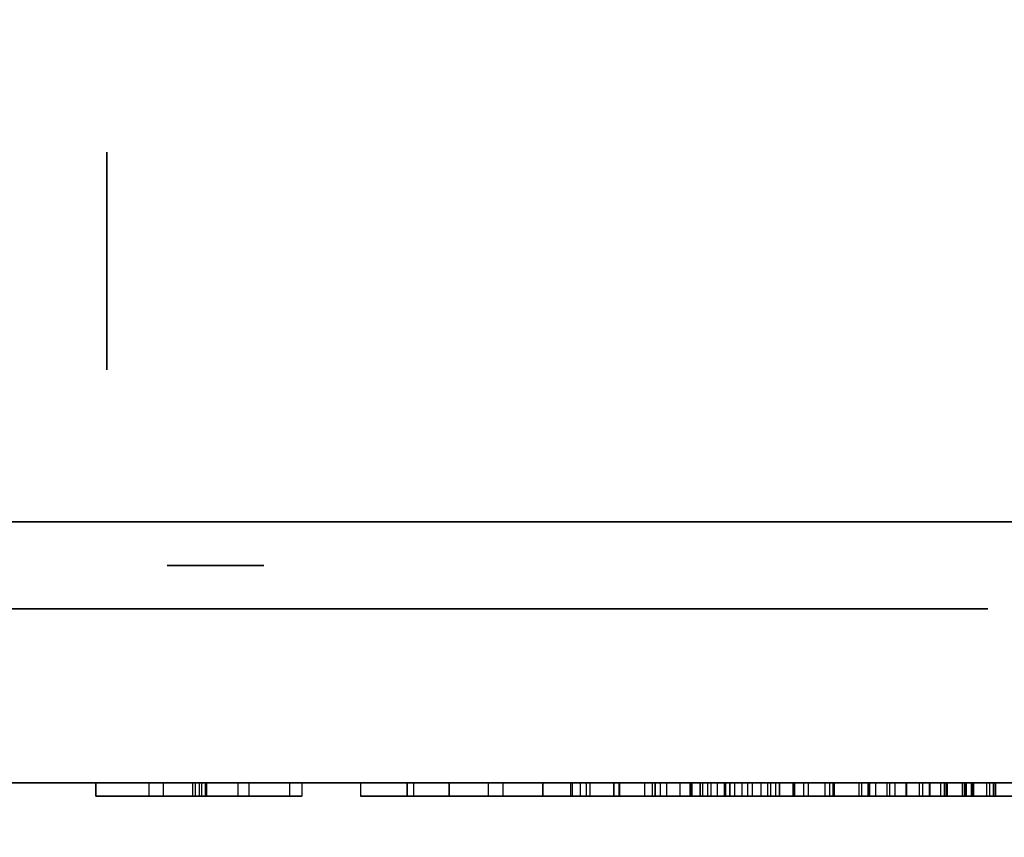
# Model space of a CAD drawing. Header units: millimetres. Extents: x 0 to 1524, y 0 to 1016.
# Tile 198 of 256: x 697.34 to 699.61, y 765.25 to 767.13. Entities that reach past the tile are written whole.
import ezdxf

# ---------------------------------------------------------------- set-up
doc = ezdxf.new("R2010")
doc.units = ezdxf.units.MM
doc.header["$LTSCALE"] = 83.82
doc.layers.get('0').update_dxf_attribs({"linetype": 'CONTINUOUS'})
doc.styles.get("Standard").update_dxf_attribs({"font": 'txt', "width": 0.8})
doc.dimstyles.new('DIMSTYLE_1', dxfattribs={"dimtxt": 15, "dimasz": 12, "dimexe": 0.18, "dimexo": 0.0625, "dimgap": 0.09, "dimtad": 1, "dimzin": 0, "dimdsep": 46, "dimtxsty": 'STANDARD', "dimblk": 'CLOSED', "dimblk1": 'CLOSED', "dimblk2": 'CLOSED', "dimcen": 0.09, "dimadec": 0, "dimazin": 0, "dimtp": 0.01, "dimtm": 0.01, "dimtfac": 1, "dimtofl": 0, "dimtmove": 0, "dimatfit": 3, "dimldrblk": 'CLOSED', "dimfxl": 1, "dimtolj": 1, "dimtzin": 0, "dimarcsym": 0})

# ---------------------------------------------------------------- blocks, each defined once
blk = doc.blocks.new('_CLOSED')
at = {"color": 0, "linetype": 'BYBLOCK'}
for p, q in [((0, 0), (-1, 0.20833)), ((-1, 0.20833), (-1, -0.20833)), ((-1, -0.20833), (0, 0)), ((-1, 0), (0, 0))]:
    blk.add_line(p, q, dxfattribs=at)
blk = doc.blocks.new('*D8')
at = {"color": 2, "linetype": 'CONTINUOUS'}
for p, q in [((743.4875, 787.1161), (417.6691, 787.1161)), ((418.6691, 787.1161), (418.6691, 678.1368)), ((418.6691, 569.1575), (418.6691, 678.1368)), ((571.0558, 569.1575), (417.6691, 569.1575))]:
    blk.add_line(p, q, dxfattribs=at)
at = {"color": 2, "linetype": 'CONTINUOUS', "xscale": 12, "yscale": 12, "zscale": 12}
for p, rotation in [((418.6691, 787.1161), 90), ((418.6691, 569.1575), 270)]:
    blk.add_blockref('_CLOSED', p, dxfattribs=dict(at, rotation=rotation))

msp = doc.modelspace()

# ---------------------------------------------------------------- linework, layer by layer
at = {"color": 7, "linetype": 'CONTINUOUS'}
for p, q in [((697.5444, 766.3275), (697.5444, 766.8275)), ((697.5444, 766.8275), (697.5444, 766.3275)), ((697.5444, 766.3275), (697.5444, 766.8275)), ((697.5444, 766.8275), (697.5444, 766.3275)), ((697.5444, 766.3275), (697.5444, 766.8275)), ((697.5444, 766.8275), (697.5444, 766.3275)), ((697.5444, 766.3275), (697.5444, 766.8275)), ((697.5444, 766.8275), (697.5444, 766.3275)), ((695.6944, 765.9775), (697.9694, 765.9775)), ((697.9694, 765.9775), (695.6944, 765.9775)), ((695.6944, 765.9775), (697.9694, 765.9775)), ((697.9694, 765.9775), (695.6944, 765.9775)), ((698.4944, 765.9775), (696.7444, 765.9775)), ((696.7444, 765.9775), (698.4944, 765.9775)), ((698.4944, 765.9775), (696.7444, 765.9775)), ((696.7444, 765.9775), (698.4944, 765.9775)), ((699.5694, 765.9775), (697.1444, 765.9775)), ((697.1444, 765.9775), (699.5694, 765.9775)), ((699.5694, 765.9775), (697.1444, 765.9775)), ((697.1444, 765.9775), (699.5694, 765.9775)), ((697.3944, 765.9775), (697.4244, 765.9775)), ((697.4244, 765.9775), (697.3944, 765.9775)), ((697.3944, 765.9775), (697.4244, 765.9775)), ((697.4244, 765.9775), (697.3944, 765.9775)), ((697.4244, 765.9775), (698.2644, 765.9775)), ((698.2644, 765.9775), (697.4244, 765.9775)), ((697.4244, 765.9775), (698.2644, 765.9775)), ((698.2644, 765.9775), (697.4244, 765.9775)), ((697.9694, 765.9775), (699.5694, 765.9775)), ((699.5694, 765.9775), (697.9694, 765.9775)), ((697.9694, 765.9775), (699.5694, 765.9775)), ((699.5694, 765.9775), (697.9694, 765.9775)), ((698.2644, 765.9775), (698.2944, 765.9775)), ((698.2944, 765.9775), (698.2644, 765.9775)), ((698.2644, 765.9775), (698.2944, 765.9775)), ((698.2944, 765.9775), (698.2644, 765.9775)), ((698.5944, 765.9775), (698.4944, 765.9775)), ((698.4944, 765.9775), (698.5944, 765.9775)), ((698.5944, 765.9775), (698.4944, 765.9775)), ((698.4944, 765.9775), (698.5944, 765.9775)), ((698.8944, 765.9775), (699.7944, 765.9775)), ((698.8944, 765.9775), (699.7944, 765.9775)), ((700.2944, 765.9775), (699.2944, 765.9775)), ((699.2944, 765.9775), (700.2944, 765.9775)), ((700.2944, 765.9775), (699.2944, 765.9775)), ((699.2944, 765.9775), (700.2944, 765.9775)), ((697.9694, 765.7775), (695.6944, 765.7775)), ((695.6944, 765.7775), (697.9694, 765.7775)), ((697.9694, 765.7775), (695.6944, 765.7775)), ((695.6944, 765.7775), (697.9694, 765.7775)), ((697.9907, 765.7775), (696.7444, 765.7775)), ((696.7444, 765.7775), (697.9907, 765.7775)), ((697.9907, 765.7775), (696.7444, 765.7775)), ((696.7444, 765.7775), (697.9907, 765.7775)), ((697.1444, 765.7775), (698.3442, 765.7775)), ((698.3442, 765.7775), (697.1444, 765.7775)), ((697.1444, 765.7775), (698.3442, 765.7775)), ((698.3442, 765.7775), (697.1444, 765.7775)), ((697.7786, 765.7775), (697.9907, 765.7775)), ((697.7786, 765.7775), (697.9907, 765.7775)), ((699.5694, 765.7775), (697.9694, 765.7775)), ((697.9694, 765.7775), (699.5694, 765.7775)), ((699.5694, 765.7775), (697.9694, 765.7775)), ((697.9694, 765.7775), (699.5694, 765.7775)), ((698.3442, 765.7775), (699.5694, 765.7775)), ((699.5694, 765.7775), (698.3442, 765.7775)), ((698.3442, 765.7775), (699.5694, 765.7775)), ((699.5694, 765.7775), (698.3442, 765.7775)), ((697.5196, 765.3475), (697.5196, 765.3775)), ((697.5196, 765.3775), (697.5196, 765.3475)), ((697.5196, 765.3475), (697.5196, 765.3775)), ((697.5196, 765.3775), (697.5196, 765.3475)), ((697.7632, 765.3775), (697.6741, 765.3775)), ((697.6741, 765.3775), (697.6741, 765.3475)), ((697.7632, 765.3775), (697.6741, 765.3775)), ((697.6741, 765.3775), (697.6741, 765.3475)), ((697.7632, 765.3475), (697.7632, 765.3775)), ((697.7632, 765.3475), (697.7632, 765.3775)), ((697.9655, 765.3775), (697.7736, 765.3775)), ((697.7736, 765.3775), (697.7736, 765.3475)), ((697.9655, 765.3775), (697.7736, 765.3775)), ((697.7736, 765.3775), (697.7736, 765.3475)), ((697.9655, 765.3475), (697.9655, 765.3775)), ((697.9655, 765.3475), (697.9655, 765.3775)), ((698.2348, 765.3475), (698.2348, 765.3775)), ((698.2348, 765.3775), (698.2348, 765.3475)), ((698.2348, 765.3475), (698.2348, 765.3775)), ((698.2348, 765.3775), (698.2348, 765.3475)), ((698.2348, 765.3475), (698.2348, 765.3775)), ((698.2348, 765.3775), (698.2348, 765.3475)), ((698.2348, 765.3475), (698.2348, 765.3775)), ((698.2348, 765.3775), (698.2348, 765.3475)), ((698.3579, 765.3775), (698.3306, 765.3775)), ((698.3306, 765.3775), (698.3306, 765.3475)), ((698.3579, 765.3775), (698.3306, 765.3775)), ((698.3306, 765.3775), (698.3306, 765.3475)), ((698.3317, 765.3775), (698.3579, 765.3775)), ((698.3317, 765.3475), (698.3317, 765.3775)), ((698.3317, 765.3775), (698.3579, 765.3775)), ((698.3317, 765.3475), (698.3317, 765.3775)), ((698.422, 765.3775), (698.4547, 765.3775)), ((698.422, 765.3475), (698.422, 765.3775)), ((698.422, 765.3775), (698.4547, 765.3775)), ((698.422, 765.3475), (698.422, 765.3775)), ((698.4547, 765.3775), (698.4547, 765.3475)), ((698.4547, 765.3775), (698.4547, 765.3475)), ((698.5462, 765.3475), (698.5462, 765.3775)), ((698.5462, 765.3775), (698.5462, 765.3475)), ((698.5462, 765.3475), (698.5462, 765.3775)), ((698.5462, 765.3775), (698.5462, 765.3475)), ((698.5462, 765.3475), (698.5462, 765.3775)), ((698.5462, 765.3775), (698.5462, 765.3475)), ((698.5462, 765.3475), (698.5462, 765.3775)), ((698.5462, 765.3775), (698.5462, 765.3475)), ((698.6104, 765.3775), (698.6389, 765.3775)), ((698.6104, 765.3775), (698.6389, 765.3775)), ((698.6106, 765.3475), (698.6106, 765.3775)), ((698.6106, 765.3475), (698.6106, 765.3775)), ((698.6334, 765.3775), (698.6139, 765.3775)), ((698.6139, 765.3775), (698.6139, 765.3475)), ((698.6334, 765.3775), (698.6139, 765.3775)), ((698.6139, 765.3775), (698.6139, 765.3475)), ((698.6334, 765.3475), (698.6334, 765.3775)), ((698.6334, 765.3475), (698.6334, 765.3775)), ((698.6389, 765.3775), (698.6464, 765.3775)), ((698.6389, 765.3775), (698.6464, 765.3775)), ((698.6464, 765.3775), (698.6464, 765.3475)), ((698.6464, 765.3775), (698.6464, 765.3475)), ((698.7216, 765.3775), (698.6542, 765.3775)), ((698.6542, 765.3775), (698.6542, 765.3475)), ((698.7216, 765.3775), (698.6542, 765.3775)), ((698.6542, 765.3775), (698.6542, 765.3475)), ((698.7216, 765.3475), (698.7216, 765.3775)), ((698.7216, 765.3475), (698.7216, 765.3775)), ((698.7227, 765.3475), (698.7227, 765.3775)), ((698.7227, 765.3775), (698.7227, 765.3475)), ((698.7227, 765.3475), (698.7227, 765.3775)), ((698.7227, 765.3775), (698.7227, 765.3475)), ((698.8849, 765.3775), (698.7804, 765.3775)), ((698.7804, 765.3775), (698.7804, 765.3475)), ((698.8849, 765.3775), (698.7804, 765.3775)), ((698.7804, 765.3775), (698.7804, 765.3475)), ((698.862, 765.3775), (698.925, 765.3775)), ((698.862, 765.3475), (698.862, 765.3775)), ((698.862, 765.3775), (698.925, 765.3775)), ((698.862, 765.3475), (698.862, 765.3775)), ((698.8783, 765.3775), (698.9665, 765.3775)), ((698.9784, 765.3775), (698.8783, 765.3775)), ((698.8783, 765.3775), (698.9665, 765.3775)), ((698.9784, 765.3775), (698.8783, 765.3775)), ((698.8849, 765.3475), (698.8849, 765.3775)), ((698.8849, 765.3475), (698.8849, 765.3775)), ((698.9078, 765.3475), (698.9078, 765.3775)), ((698.9078, 765.3775), (698.9078, 765.3475)), ((698.9078, 765.3475), (698.9078, 765.3775)), ((698.9078, 765.3775), (698.9078, 765.3475)), ((698.9142, 765.3775), (698.9633, 765.3775)), ((698.9142, 765.3475), (698.9142, 765.3775)), ((698.9142, 765.3775), (698.9633, 765.3775)), ((698.9142, 765.3475), (698.9142, 765.3775)), ((699.0483, 765.3775), (698.925, 765.3775)), ((698.925, 765.3775), (698.925, 765.3475)), ((698.925, 765.3775), (698.925, 765.3475)), ((699.0483, 765.3775), (698.925, 765.3775)), ((698.925, 765.3775), (698.925, 765.3475)), ((698.925, 765.3775), (698.925, 765.3475)), ((698.9479, 765.3775), (698.9784, 765.3775)), ((698.9479, 765.3475), (698.9479, 765.3775)), ((698.9479, 765.3775), (698.9784, 765.3775)), ((698.9479, 765.3475), (698.9479, 765.3775)), ((698.9632, 765.3775), (698.9632, 765.3475)), ((698.9632, 765.3775), (698.9632, 765.3475)), ((698.9665, 765.3775), (698.9665, 765.3475)), ((698.9665, 765.3775), (698.9665, 765.3475)), ((698.9763, 765.3775), (699.0036, 765.3775)), ((698.9763, 765.3475), (698.9763, 765.3775)), ((698.9873, 765.3775), (698.9763, 765.3775)), ((698.9763, 765.3775), (698.9763, 765.3475)), ((698.9763, 765.3775), (699.0036, 765.3775)), ((698.9763, 765.3475), (698.9763, 765.3775)), ((698.9873, 765.3775), (698.9763, 765.3775)), ((698.9763, 765.3775), (698.9763, 765.3475)), ((698.9873, 765.3475), (698.9873, 765.3775)), ((698.9873, 765.3475), (698.9873, 765.3775)), ((699.0036, 765.3775), (699.0036, 765.3475)), ((699.0036, 765.3775), (699.0036, 765.3475)), ((699.0483, 765.3475), (699.0483, 765.3775)), ((699.0483, 765.3475), (699.0483, 765.3775)), ((699.1216, 765.3475), (699.1216, 765.3775)), ((699.1216, 765.3775), (699.1216, 765.3475)), ((699.1216, 765.3475), (699.1216, 765.3775)), ((699.1216, 765.3775), (699.1216, 765.3475)), ((699.1466, 765.3775), (699.1248, 765.3775)), ((699.1248, 765.3775), (699.1248, 765.3475)), ((699.1466, 765.3775), (699.1248, 765.3775)), ((699.1248, 765.3775), (699.1248, 765.3475)), ((699.1466, 765.3475), (699.1466, 765.3775)), ((699.1466, 765.3475), (699.1466, 765.3775)), ((699.3436, 765.3775), (699.4753, 765.3775)), ((699.3436, 765.3475), (699.3436, 765.3775)), ((699.3436, 765.3775), (699.4753, 765.3775)), ((699.3436, 765.3475), (699.3436, 765.3775)), ((699.3828, 765.3775), (699.4111, 765.3775)), ((699.3828, 765.3475), (699.3828, 765.3775)), ((699.3828, 765.3775), (699.4111, 765.3775)), ((699.3828, 765.3475), (699.3828, 765.3775)), ((699.4111, 765.3775), (699.4111, 765.3475)), ((699.4111, 765.3775), (699.4111, 765.3475)), ((699.4702, 765.3775), (699.4339, 765.3775)), ((699.4339, 765.3775), (699.4339, 765.3475)), ((699.4702, 765.3775), (699.4339, 765.3775)), ((699.4339, 765.3775), (699.4339, 765.3475)), ((699.4698, 765.3475), (699.4698, 765.3775)), ((699.4698, 765.3475), (699.4698, 765.3775)), ((699.4753, 765.3775), (699.4753, 765.3475)), ((699.4753, 765.3775), (699.4753, 765.3475)), ((699.5188, 765.3775), (699.5101, 765.3775)), ((699.5101, 765.3775), (699.5101, 765.3475)), ((699.5188, 765.3775), (699.5101, 765.3775)), ((699.5101, 765.3775), (699.5101, 765.3475)), ((699.5156, 765.3775), (699.5656, 765.3775)), ((699.5156, 765.3475), (699.5156, 765.3775)), ((699.5156, 765.3775), (699.5656, 765.3775)), ((699.5156, 765.3475), (699.5156, 765.3775)), ((699.5188, 765.3475), (699.5188, 765.3775)), ((699.5188, 765.3475), (699.5188, 765.3775)), ((699.5874, 765.3775), (699.5308, 765.3775)), ((699.5308, 765.3775), (699.5308, 765.3475)), ((699.5874, 765.3775), (699.5308, 765.3775)), ((699.5308, 765.3775), (699.5308, 765.3475)), ((699.5656, 765.3775), (699.5656, 765.3475)), ((699.5656, 765.3775), (699.5656, 765.3475)), ((699.5819, 765.3475), (699.5819, 765.3775)), ((699.5819, 765.3775), (699.5819, 765.3475)), ((699.5819, 765.3475), (699.5819, 765.3775)), ((699.5819, 765.3775), (699.5819, 765.3475)), ((699.5874, 765.3475), (699.5874, 765.3775)), ((699.5874, 765.3475), (699.5874, 765.3775)), ((697.6741, 765.3475), (697.7632, 765.3475)), ((697.6741, 765.3475), (697.7632, 765.3475)), ((697.7736, 765.3475), (697.9655, 765.3475)), ((697.7736, 765.3475), (697.9655, 765.3475)), ((698.3306, 765.3475), (698.3579, 765.3475)), ((698.3306, 765.3475), (698.3579, 765.3475)), ((698.3579, 765.3475), (698.3317, 765.3475)), ((698.3579, 765.3475), (698.3317, 765.3475)), ((698.4547, 765.3475), (698.422, 765.3475)), ((698.4547, 765.3475), (698.422, 765.3475)), ((698.6389, 765.3475), (698.6104, 765.3475)), ((698.6389, 765.3475), (698.6104, 765.3475)), ((698.6139, 765.3475), (698.6334, 765.3475)), ((698.6139, 765.3475), (698.6334, 765.3475)), ((698.6464, 765.3475), (698.6389, 765.3475)), ((698.6464, 765.3475), (698.6389, 765.3475)), ((698.6542, 765.3475), (698.7216, 765.3475)), ((698.6542, 765.3475), (698.7216, 765.3475)), ((698.7804, 765.3475), (698.8849, 765.3475)), ((698.7804, 765.3475), (698.8849, 765.3475)), ((698.925, 765.3475), (698.862, 765.3475)), ((698.925, 765.3475), (698.862, 765.3475)), ((698.8783, 765.3475), (698.9784, 765.3475)), ((698.9665, 765.3475), (698.8783, 765.3475)), ((698.8783, 765.3475), (698.9784, 765.3475)), ((698.9665, 765.3475), (698.8783, 765.3475)), ((698.9633, 765.3475), (698.9142, 765.3475)), ((698.9633, 765.3475), (698.9142, 765.3475)), ((698.925, 765.3475), (699.0483, 765.3475)), ((698.925, 765.3475), (699.0483, 765.3475)), ((698.9784, 765.3475), (698.9479, 765.3475)), ((698.9784, 765.3475), (698.9479, 765.3475)), ((699.0036, 765.3475), (698.9763, 765.3475)), ((698.9763, 765.3475), (698.9873, 765.3475)), ((699.0036, 765.3475), (698.9763, 765.3475)), ((698.9763, 765.3475), (698.9873, 765.3475)), ((699.1248, 765.3475), (699.1466, 765.3475)), ((699.1248, 765.3475), (699.1466, 765.3475)), ((699.4753, 765.3475), (699.3436, 765.3475)), ((699.4753, 765.3475), (699.3436, 765.3475)), ((699.4111, 765.3475), (699.3828, 765.3475)), ((699.4111, 765.3475), (699.3828, 765.3475)), ((699.4339, 765.3475), (699.4702, 765.3475)), ((699.4339, 765.3475), (699.4702, 765.3475)), ((699.5101, 765.3475), (699.5188, 765.3475)), ((699.5101, 765.3475), (699.5188, 765.3475)), ((699.5656, 765.3475), (699.5156, 765.3475)), ((699.5656, 765.3475), (699.5156, 765.3475)), ((699.5308, 765.3475), (699.5874, 765.3475)), ((699.5308, 765.3475), (699.5874, 765.3475))]:
    msp.add_line(p, q, dxfattribs=at)
at = {"color": 6, "linetype": 'CONTINUOUS'}
for p, q in [((702.2944, 765.3775), (697.2944, 765.3775)), ((697.2944, 765.3775), (702.2944, 765.3775)), ((702.2944, 765.3775), (697.2944, 765.3775)), ((697.2944, 765.3775), (702.2944, 765.3775)), ((697.5196, 765.3775), (697.7415, 765.3775)), ((697.7476, 765.3775), (697.5196, 765.3775)), ((697.5196, 765.3775), (697.7702, 765.3775)), ((697.6741, 765.3775), (697.5196, 765.3775)), ((697.5196, 765.3775), (697.5196, 765.3475)), ((697.5196, 765.3775), (697.7415, 765.3775)), ((697.7476, 765.3775), (697.5196, 765.3775)), ((697.5196, 765.3775), (697.7702, 765.3775)), ((697.6741, 765.3775), (697.5196, 765.3775)), ((697.5196, 765.3775), (697.5196, 765.3475)), ((697.6412, 765.3775), (697.7577, 765.3775)), ((697.7736, 765.3775), (697.6412, 765.3775)), ((697.6412, 765.3775), (697.6412, 765.3475)), ((697.6412, 765.3775), (697.7577, 765.3775)), ((697.7736, 765.3775), (697.6412, 765.3775)), ((697.6412, 765.3775), (697.6412, 765.3475)), ((697.7415, 765.3775), (697.8709, 765.3775)), ((697.7415, 765.3775), (697.7415, 765.3475)), ((697.7415, 765.3775), (697.8709, 765.3775)), ((697.7415, 765.3775), (697.7415, 765.3475)), ((697.9925, 765.3775), (697.7476, 765.3775)), ((697.7476, 765.3775), (697.7476, 765.3475)), ((697.9925, 765.3775), (697.7476, 765.3775)), ((697.7476, 765.3775), (697.7476, 765.3475)), ((697.7577, 765.3775), (697.8456, 765.3775)), ((697.7577, 765.3475), (697.7577, 765.3775)), ((697.7577, 765.3775), (697.8456, 765.3775)), ((697.7577, 765.3475), (697.7577, 765.3775)), ((697.8709, 765.3775), (697.7632, 765.3775)), ((697.8709, 765.3775), (697.7632, 765.3775)), ((697.7702, 765.3775), (697.9655, 765.3775)), ((697.7702, 765.3775), (697.7702, 765.3475)), ((697.7702, 765.3775), (697.9655, 765.3775)), ((697.7702, 765.3775), (697.7702, 765.3475)), ((697.8456, 765.3775), (697.9925, 765.3775)), ((697.8456, 765.3775), (697.8456, 765.3475)), ((697.8456, 765.3775), (697.9925, 765.3775)), ((697.8456, 765.3775), (697.8456, 765.3475)), ((697.8709, 765.3775), (697.8709, 765.3475)), ((697.8709, 765.3775), (697.8709, 765.3475)), ((697.9925, 765.3775), (697.9925, 765.3475)), ((697.9925, 765.3775), (697.9925, 765.3475)), ((698.1277, 765.3775), (698.2493, 765.3775)), ((698.1277, 765.3775), (698.1277, 765.3475)), ((698.2493, 765.3775), (698.1277, 765.3775)), ((698.1277, 765.3775), (698.1277, 765.3475)), ((698.1277, 765.3775), (698.2493, 765.3775)), ((698.1277, 765.3775), (698.1277, 765.3475)), ((698.2493, 765.3775), (698.1277, 765.3775)), ((698.1277, 765.3775), (698.1277, 765.3475)), ((698.3306, 765.3775), (698.2348, 765.3775)), ((698.2348, 765.3775), (698.3317, 765.3775)), ((698.2348, 765.3775), (698.5462, 765.3775)), ((698.5462, 765.3775), (698.2348, 765.3775)), ((698.3306, 765.3775), (698.2348, 765.3775)), ((698.2348, 765.3775), (698.3317, 765.3775)), ((698.2348, 765.3775), (698.5462, 765.3775)), ((698.5462, 765.3775), (698.2348, 765.3775)), ((698.2493, 765.3775), (698.7088, 765.3775)), ((698.2493, 765.3775), (698.2493, 765.3475)), ((698.2493, 765.3775), (698.2493, 765.3475)), ((698.2493, 765.3775), (698.2493, 765.3475)), ((698.7088, 765.3775), (698.2493, 765.3775)), ((698.2493, 765.3775), (698.2493, 765.3475)), ((698.2493, 765.3775), (698.7088, 765.3775)), ((698.2493, 765.3775), (698.2493, 765.3475)), ((698.2493, 765.3775), (698.2493, 765.3475)), ((698.2493, 765.3775), (698.2493, 765.3475)), ((698.7088, 765.3775), (698.2493, 765.3775)), ((698.2493, 765.3775), (698.2493, 765.3475)), ((698.4547, 765.3775), (698.422, 765.3775)), ((698.422, 765.3475), (698.422, 765.3775)), ((698.4547, 765.3775), (698.422, 765.3775)), ((698.422, 765.3475), (698.422, 765.3775)), ((698.4547, 765.3775), (698.5462, 765.3775)), ((698.5462, 765.3775), (698.4547, 765.3775)), ((698.4547, 765.3775), (698.4547, 765.3475)), ((698.4547, 765.3775), (698.5462, 765.3775)), ((698.5462, 765.3775), (698.4547, 765.3775)), ((698.4547, 765.3775), (698.4547, 765.3475)), ((698.6542, 765.3775), (698.6106, 765.3775)), ((698.6542, 765.3775), (698.6106, 765.3775)), ((698.6139, 765.3775), (698.8162, 765.3775)), ((698.6139, 765.3775), (698.8162, 765.3775)), ((698.7804, 765.3775), (698.6334, 765.3775)), ((698.7804, 765.3775), (698.6334, 765.3775)), ((698.6464, 765.3775), (698.7096, 765.3775)), ((698.6464, 765.3775), (698.7096, 765.3775)), ((698.7088, 765.3775), (698.7088, 765.3475)), ((698.8304, 765.3775), (698.7088, 765.3775)), ((698.7088, 765.3775), (698.7088, 765.3475)), ((698.7088, 765.3775), (698.8304, 765.3775)), ((698.7088, 765.3775), (698.7088, 765.3475)), ((698.7088, 765.3775), (698.7088, 765.3475)), ((698.7088, 765.3775), (698.7088, 765.3475)), ((698.8304, 765.3775), (698.7088, 765.3775)), ((698.7088, 765.3775), (698.7088, 765.3475)), ((698.7088, 765.3775), (698.8304, 765.3775)), ((698.7088, 765.3775), (698.7088, 765.3475)), ((698.7088, 765.3775), (698.7088, 765.3475)), ((698.7096, 765.3775), (698.7978, 765.3775)), ((698.7096, 765.3775), (698.7096, 765.3475)), ((698.7096, 765.3775), (698.7978, 765.3775)), ((698.7096, 765.3775), (698.7096, 765.3475)), ((698.9328, 765.3775), (698.7216, 765.3775)), ((698.9328, 765.3775), (698.7216, 765.3775)), ((698.7227, 765.3775), (698.862, 765.3775)), ((698.8859, 765.3775), (698.7227, 765.3775)), ((698.7227, 765.3775), (698.862, 765.3775)), ((698.8859, 765.3775), (698.7227, 765.3775)), ((698.7978, 765.3775), (698.9142, 765.3775)), ((698.7978, 765.3775), (698.7978, 765.3475)), ((698.7978, 765.3775), (698.9142, 765.3775)), ((698.7978, 765.3775), (698.7978, 765.3475)), ((698.8871, 765.3775), (698.8044, 765.3775)), ((698.8044, 765.3775), (698.8892, 765.3775)), ((698.8044, 765.3775), (699.0906, 765.3775)), ((698.8044, 765.3775), (698.8044, 765.3475)), ((698.8044, 765.3775), (698.8044, 765.3475)), ((698.8044, 765.3475), (698.8044, 765.3775)), ((699.0808, 765.3775), (698.8044, 765.3775)), ((698.8044, 765.3775), (698.8044, 765.3475)), ((698.8871, 765.3775), (698.8044, 765.3775)), ((698.8044, 765.3775), (698.8892, 765.3775)), ((698.8044, 765.3775), (699.0906, 765.3775)), ((698.8044, 765.3775), (698.8044, 765.3475)), ((698.8044, 765.3775), (698.8044, 765.3475)), ((698.8044, 765.3475), (698.8044, 765.3775)), ((699.0808, 765.3775), (698.8044, 765.3775)), ((698.8044, 765.3775), (698.8044, 765.3475)), ((698.8162, 765.3775), (698.9479, 765.3775)), ((698.8162, 765.3775), (698.8162, 765.3475)), ((698.8162, 765.3775), (698.9479, 765.3775)), ((698.8162, 765.3775), (698.8162, 765.3475)), ((698.8304, 765.3775), (698.8304, 765.3475)), ((698.8304, 765.3775), (698.8304, 765.3475)), ((698.8304, 765.3775), (698.8304, 765.3475)), ((698.8304, 765.3775), (698.8304, 765.3475)), ((698.925, 765.3775), (698.8849, 765.3775)), ((698.925, 765.3775), (698.8849, 765.3775)), ((698.9632, 765.3775), (698.8859, 765.3775)), ((698.8859, 765.3775), (698.8859, 765.3475)), ((698.9632, 765.3775), (698.8859, 765.3775)), ((698.8859, 765.3775), (698.8859, 765.3475)), ((698.9078, 765.3775), (698.8871, 765.3775)), ((698.8871, 765.3775), (698.8871, 765.3475)), ((698.9078, 765.3775), (698.8871, 765.3775)), ((698.8871, 765.3775), (698.8871, 765.3475)), ((698.8892, 765.3775), (698.9078, 765.3775)), ((698.8892, 765.3775), (698.8892, 765.3475)), ((698.8892, 765.3775), (698.9078, 765.3775)), ((698.8892, 765.3775), (698.8892, 765.3475)), ((698.925, 765.3775), (699.293, 765.3775)), ((698.925, 765.3775), (699.293, 765.3775)), ((699.0165, 765.3775), (698.9328, 765.3775)), ((698.9328, 765.3775), (698.9328, 765.3475)), ((699.0165, 765.3775), (698.9328, 765.3775)), ((698.9328, 765.3775), (698.9328, 765.3475)), ((698.9665, 765.3775), (699.0165, 765.3775)), ((698.9665, 765.3775), (699.0165, 765.3775)), ((699.07, 765.3775), (698.9763, 765.3775)), ((698.9763, 765.3775), (699.0624, 765.3775)), ((699.07, 765.3775), (698.9763, 765.3775)), ((698.9763, 765.3775), (699.0624, 765.3775)), ((699.0276, 765.3775), (698.9873, 765.3775)), ((699.0276, 765.3775), (698.9873, 765.3775)), ((699.0036, 765.3775), (699.0906, 765.3775)), ((699.0036, 765.3775), (699.0906, 765.3775)), ((699.0165, 765.3775), (699.0165, 765.3475)), ((699.0165, 765.3775), (699.0165, 765.3475)), ((699.2789, 765.3775), (699.0276, 765.3775)), ((699.0276, 765.3775), (699.0276, 765.3475)), ((699.2789, 765.3775), (699.0276, 765.3775)), ((699.0276, 765.3775), (699.0276, 765.3475)), ((699.1564, 765.3775), (699.0483, 765.3775)), ((699.1564, 765.3775), (699.0483, 765.3775)), ((699.0624, 765.3775), (699.2789, 765.3775)), ((699.0624, 765.3775), (699.0624, 765.3475)), ((699.0624, 765.3775), (699.2789, 765.3775)), ((699.0624, 765.3775), (699.0624, 765.3475)), ((699.2941, 765.3775), (699.07, 765.3775)), ((699.07, 765.3775), (699.07, 765.3475)), ((699.2941, 765.3775), (699.07, 765.3775)), ((699.07, 765.3775), (699.07, 765.3475)), ((699.0808, 765.3775), (699.2723, 765.3775)), ((699.0808, 765.3775), (699.0808, 765.3475)), ((699.0808, 765.3775), (699.2723, 765.3775)), ((699.0808, 765.3775), (699.0808, 765.3475)), ((699.0906, 765.3475), (699.0906, 765.3775)), ((699.0906, 765.3775), (699.0906, 765.3475)), ((699.0906, 765.3475), (699.0906, 765.3775)), ((699.0906, 765.3775), (699.0906, 765.3475)), ((699.1216, 765.3775), (699.311, 765.3775)), ((699.1216, 765.3775), (699.5308, 765.3775)), ((699.1216, 765.3775), (699.311, 765.3775)), ((699.1216, 765.3775), (699.5308, 765.3775)), ((699.1248, 765.3775), (699.213, 765.3775)), ((699.1248, 765.3775), (699.213, 765.3775)), ((699.1944, 765.3775), (699.1466, 765.3775)), ((699.1944, 765.3775), (699.1466, 765.3775)), ((699.1564, 765.3775), (699.5194, 765.3775)), ((699.1564, 765.3775), (699.1564, 765.3475)), ((699.1564, 765.3775), (699.5194, 765.3775)), ((699.1564, 765.3775), (699.1564, 765.3475)), ((699.2968, 765.3775), (699.1944, 765.3775)), ((699.1944, 765.3775), (699.1944, 765.3475)), ((699.2968, 765.3775), (699.1944, 765.3775)), ((699.1944, 765.3775), (699.1944, 765.3475)), ((699.3371, 765.3775), (699.2052, 765.3775)), ((699.4727, 765.3775), (699.2052, 765.3775)), ((699.2052, 765.3775), (699.2052, 765.3475)), ((699.3371, 765.3775), (699.2052, 765.3775)), ((699.4727, 765.3775), (699.2052, 765.3775)), ((699.2052, 765.3775), (699.2052, 765.3475)), ((699.213, 765.3775), (699.3436, 765.3775)), ((699.213, 765.3775), (699.213, 765.3475)), ((699.213, 765.3775), (699.3436, 765.3775)), ((699.213, 765.3775), (699.213, 765.3475)), ((699.4198, 765.3775), (699.2162, 765.3775)), ((699.46, 765.3775), (699.2162, 765.3775)), ((699.2162, 765.3775), (699.2162, 765.3475)), ((699.4198, 765.3775), (699.2162, 765.3775)), ((699.46, 765.3775), (699.2162, 765.3775)), ((699.2162, 765.3775), (699.2162, 765.3475)), ((699.2723, 765.3775), (699.355, 765.3775)), ((699.2723, 765.3775), (699.2723, 765.3475)), ((699.2723, 765.3775), (699.355, 765.3775)), ((699.2723, 765.3775), (699.2723, 765.3475)), ((699.2789, 765.3775), (699.2789, 765.3475)), ((699.2789, 765.3775), (699.2789, 765.3475)), ((699.3804, 765.3775), (699.293, 765.3775)), ((699.293, 765.3775), (699.293, 765.3475)), ((699.3804, 765.3775), (699.293, 765.3775)), ((699.293, 765.3775), (699.293, 765.3475)), ((699.355, 765.3775), (699.2941, 765.3775)), ((699.2941, 765.3775), (699.2941, 765.3475)), ((699.355, 765.3775), (699.2941, 765.3775)), ((699.2941, 765.3775), (699.2941, 765.3475)), ((699.4339, 765.3775), (699.2968, 765.3775)), ((699.2968, 765.3775), (699.2968, 765.3475)), ((699.4339, 765.3775), (699.2968, 765.3775)), ((699.2968, 765.3775), (699.2968, 765.3475)), ((699.311, 765.3775), (699.4698, 765.3775)), ((699.311, 765.3775), (699.311, 765.3475)), ((699.311, 765.3775), (699.4698, 765.3775)), ((699.311, 765.3775), (699.311, 765.3475)), ((699.4727, 765.3775), (699.3371, 765.3775)), ((699.3371, 765.3775), (699.3371, 765.3475)), ((699.4727, 765.3775), (699.3371, 765.3775)), ((699.3371, 765.3775), (699.3371, 765.3475)), ((699.355, 765.3775), (699.355, 765.3475)), ((699.355, 765.3775), (699.355, 765.3475)), ((699.3804, 765.3775), (699.7493, 765.3775)), ((699.3804, 765.3775), (699.3804, 765.3475)), ((699.3804, 765.3775), (699.7493, 765.3775)), ((699.3804, 765.3775), (699.3804, 765.3475)), ((699.3828, 765.3775), (699.5819, 765.3775)), ((699.3828, 765.3775), (699.5819, 765.3775)), ((699.4111, 765.3775), (699.4361, 765.3775)), ((699.4111, 765.3775), (699.4361, 765.3775)), ((699.534, 765.3775), (699.4198, 765.3775)), ((699.4198, 765.3475), (699.4198, 765.3775)), ((699.534, 765.3775), (699.4198, 765.3775)), ((699.4198, 765.3475), (699.4198, 765.3775)), ((699.4361, 765.3775), (699.5156, 765.3775)), ((699.4361, 765.3775), (699.4361, 765.3475)), ((699.4361, 765.3775), (699.5156, 765.3775)), ((699.4361, 765.3775), (699.4361, 765.3475)), ((699.46, 765.3775), (699.5156, 765.3775)), ((699.46, 765.3775), (699.46, 765.3475)), ((699.46, 765.3775), (699.5156, 765.3775)), ((699.46, 765.3775), (699.46, 765.3475)), ((699.4727, 765.3775), (699.4727, 765.3475)), ((699.4727, 765.3775), (699.4727, 765.3475)), ((699.4753, 765.3775), (699.534, 765.3775)), ((699.4753, 765.3775), (699.534, 765.3775)), ((699.5101, 765.3775), (699.5362, 765.3775)), ((699.5101, 765.3775), (699.5362, 765.3775)), ((699.5156, 765.3775), (699.7354, 765.3775)), ((699.5156, 765.3475), (699.5156, 765.3775)), ((699.5156, 765.3775), (699.7354, 765.3775)), ((699.5156, 765.3475), (699.5156, 765.3775)), ((699.5732, 765.3775), (699.5188, 765.3775)), ((699.5732, 765.3775), (699.5188, 765.3775)), ((699.6264, 765.3775), (699.5194, 765.3775)), ((699.5194, 765.3775), (699.5194, 765.3475)), ((699.6264, 765.3775), (699.5194, 765.3775)), ((699.5194, 765.3775), (699.5194, 765.3475)), ((699.534, 765.3775), (699.534, 765.3475)), ((699.534, 765.3775), (699.534, 765.3475)), ((699.5362, 765.3775), (699.5819, 765.3775)), ((699.5362, 765.3775), (699.5362, 765.3475)), ((699.5362, 765.3775), (699.5819, 765.3775)), ((699.5362, 765.3775), (699.5362, 765.3475)), ((699.5874, 765.3775), (699.5656, 765.3775)), ((699.5874, 765.3775), (699.5656, 765.3775)), ((699.5732, 765.3775), (699.8779, 765.3775)), ((699.5732, 765.3775), (699.5732, 765.3475)), ((699.5732, 765.3775), (699.8779, 765.3775)), ((699.5732, 765.3775), (699.5732, 765.3475)), ((699.8639, 765.3775), (699.583, 765.3775)), ((699.583, 765.3775), (699.583, 765.3475)), ((699.7266, 765.3775), (699.583, 765.3775)), ((699.8639, 765.3775), (699.583, 765.3775)), ((699.583, 765.3775), (699.583, 765.3475)), ((699.7266, 765.3775), (699.583, 765.3775)), ((697.5196, 765.3475), (697.6741, 765.3475)), ((697.7702, 765.3475), (697.5196, 765.3475)), ((697.5196, 765.3475), (697.7476, 765.3475)), ((697.7415, 765.3475), (697.5196, 765.3475)), ((697.5196, 765.3475), (697.6741, 765.3475)), ((697.7702, 765.3475), (697.5196, 765.3475)), ((697.5196, 765.3475), (697.7476, 765.3475)), ((697.7415, 765.3475), (697.5196, 765.3475)), ((697.6412, 765.3475), (697.7736, 765.3475)), ((697.7577, 765.3475), (697.6412, 765.3475)), ((697.6412, 765.3475), (697.7736, 765.3475)), ((697.7577, 765.3475), (697.6412, 765.3475)), ((697.8709, 765.3475), (697.7415, 765.3475)), ((697.8709, 765.3475), (697.7415, 765.3475)), ((697.7476, 765.3475), (697.9925, 765.3475)), ((697.7476, 765.3475), (697.9925, 765.3475)), ((697.8456, 765.3475), (697.7577, 765.3475)), ((697.8456, 765.3475), (697.7577, 765.3475)), ((697.7632, 765.3475), (697.8709, 765.3475)), ((697.7632, 765.3475), (697.8709, 765.3475)), ((697.9655, 765.3475), (697.7702, 765.3475)), ((697.9655, 765.3475), (697.7702, 765.3475)), ((697.9925, 765.3475), (697.8456, 765.3475)), ((697.9925, 765.3475), (697.8456, 765.3475)), ((698.1277, 765.3475), (698.2493, 765.3475)), ((698.2493, 765.3475), (698.1277, 765.3475)), ((698.1277, 765.3475), (698.2493, 765.3475)), ((698.2493, 765.3475), (698.1277, 765.3475)), ((698.2348, 765.3475), (698.5462, 765.3475)), ((698.3317, 765.3475), (698.2348, 765.3475)), ((698.2348, 765.3475), (698.3306, 765.3475)), ((698.5462, 765.3475), (698.2348, 765.3475)), ((698.2348, 765.3475), (698.5462, 765.3475)), ((698.3317, 765.3475), (698.2348, 765.3475)), ((698.2348, 765.3475), (698.3306, 765.3475)), ((698.5462, 765.3475), (698.2348, 765.3475)), ((698.2493, 765.3475), (698.7088, 765.3475)), ((698.7088, 765.3475), (698.2493, 765.3475)), ((698.2493, 765.3475), (698.7088, 765.3475)), ((698.7088, 765.3475), (698.2493, 765.3475)), ((698.422, 765.3475), (698.4547, 765.3475)), ((698.422, 765.3475), (698.4547, 765.3475)), ((698.4547, 765.3475), (698.5462, 765.3475)), ((698.5462, 765.3475), (698.4547, 765.3475)), ((698.4547, 765.3475), (698.5462, 765.3475)), ((698.5462, 765.3475), (698.4547, 765.3475)), ((698.6106, 765.3475), (698.6542, 765.3475)), ((698.6106, 765.3475), (698.6542, 765.3475)), ((698.8162, 765.3475), (698.6139, 765.3475)), ((698.8162, 765.3475), (698.6139, 765.3475)), ((698.6334, 765.3475), (698.7804, 765.3475)), ((698.6334, 765.3475), (698.7804, 765.3475)), ((698.7096, 765.3475), (698.6464, 765.3475)), ((698.7096, 765.3475), (698.6464, 765.3475)), ((698.8304, 765.3475), (698.7088, 765.3475)), ((698.7088, 765.3475), (698.8304, 765.3475)), ((698.8304, 765.3475), (698.7088, 765.3475)), ((698.7088, 765.3475), (698.8304, 765.3475)), ((698.7978, 765.3475), (698.7096, 765.3475)), ((698.7978, 765.3475), (698.7096, 765.3475)), ((698.7216, 765.3475), (698.9328, 765.3475)), ((698.7216, 765.3475), (698.9328, 765.3475)), ((698.7227, 765.3475), (698.8859, 765.3475)), ((698.862, 765.3475), (698.7227, 765.3475)), ((698.7227, 765.3475), (698.8859, 765.3475)), ((698.862, 765.3475), (698.7227, 765.3475)), ((698.9142, 765.3475), (698.7978, 765.3475)), ((698.9142, 765.3475), (698.7978, 765.3475)), ((698.8044, 765.3475), (699.0906, 765.3475)), ((698.8892, 765.3475), (698.8044, 765.3475)), ((698.8044, 765.3475), (698.8871, 765.3475)), ((699.0808, 765.3475), (698.8044, 765.3475)), ((698.8044, 765.3475), (699.0906, 765.3475)), ((698.8892, 765.3475), (698.8044, 765.3475)), ((698.8044, 765.3475), (698.8871, 765.3475)), ((699.0808, 765.3475), (698.8044, 765.3475)), ((698.9479, 765.3475), (698.8162, 765.3475)), ((698.9479, 765.3475), (698.8162, 765.3475)), ((698.8849, 765.3475), (698.925, 765.3475)), ((698.8849, 765.3475), (698.925, 765.3475)), ((698.8859, 765.3475), (698.9632, 765.3475)), ((698.8859, 765.3475), (698.9632, 765.3475)), ((698.8871, 765.3475), (698.9078, 765.3475)), ((698.8871, 765.3475), (698.9078, 765.3475)), ((698.9078, 765.3475), (698.8892, 765.3475)), ((698.9078, 765.3475), (698.8892, 765.3475)), ((699.293, 765.3475), (698.925, 765.3475)), ((699.293, 765.3475), (698.925, 765.3475)), ((698.9328, 765.3475), (699.0165, 765.3475)), ((698.9328, 765.3475), (699.0165, 765.3475)), ((699.0165, 765.3475), (698.9665, 765.3475)), ((699.0165, 765.3475), (698.9665, 765.3475)), ((698.9763, 765.3475), (699.07, 765.3475)), ((699.0624, 765.3475), (698.9763, 765.3475)), ((698.9763, 765.3475), (699.07, 765.3475)), ((699.0624, 765.3475), (698.9763, 765.3475)), ((698.9873, 765.3475), (699.0276, 765.3475)), ((698.9873, 765.3475), (699.0276, 765.3475)), ((699.0906, 765.3475), (699.0036, 765.3475)), ((699.0906, 765.3475), (699.0036, 765.3475)), ((699.0276, 765.3475), (699.2789, 765.3475)), ((699.0276, 765.3475), (699.2789, 765.3475)), ((699.0483, 765.3475), (699.1564, 765.3475)), ((699.0483, 765.3475), (699.1564, 765.3475)), ((699.2789, 765.3475), (699.0624, 765.3475)), ((699.2789, 765.3475), (699.0624, 765.3475)), ((699.07, 765.3475), (699.2941, 765.3475)), ((699.07, 765.3475), (699.2941, 765.3475)), ((699.2723, 765.3475), (699.0808, 765.3475)), ((699.2723, 765.3475), (699.0808, 765.3475)), ((699.1216, 765.3475), (699.5308, 765.3475)), ((699.311, 765.3475), (699.1216, 765.3475)), ((699.1216, 765.3475), (699.5308, 765.3475)), ((699.311, 765.3475), (699.1216, 765.3475)), ((699.213, 765.3475), (699.1248, 765.3475)), ((699.213, 765.3475), (699.1248, 765.3475)), ((699.1466, 765.3475), (699.1944, 765.3475)), ((699.1466, 765.3475), (699.1944, 765.3475)), ((699.1564, 765.3475), (699.5194, 765.3475)), ((699.1564, 765.3475), (699.5194, 765.3475)), ((699.1944, 765.3475), (699.2968, 765.3475)), ((699.1944, 765.3475), (699.2968, 765.3475)), ((699.2052, 765.3475), (699.3371, 765.3475)), ((699.4727, 765.3475), (699.2052, 765.3475)), ((699.2052, 765.3475), (699.3371, 765.3475)), ((699.4727, 765.3475), (699.2052, 765.3475)), ((699.3436, 765.3475), (699.213, 765.3475)), ((699.3436, 765.3475), (699.213, 765.3475)), ((699.2162, 765.3475), (699.4198, 765.3475)), ((699.46, 765.3475), (699.2162, 765.3475)), ((699.2162, 765.3475), (699.4198, 765.3475)), ((699.46, 765.3475), (699.2162, 765.3475)), ((699.355, 765.3475), (699.2723, 765.3475)), ((699.355, 765.3475), (699.2723, 765.3475)), ((699.3804, 765.3475), (699.293, 765.3475)), ((699.3804, 765.3475), (699.293, 765.3475)), ((699.2941, 765.3475), (699.355, 765.3475)), ((699.2941, 765.3475), (699.355, 765.3475)), ((699.2968, 765.3475), (699.4339, 765.3475)), ((699.2968, 765.3475), (699.4339, 765.3475)), ((699.4698, 765.3475), (699.311, 765.3475)), ((699.4698, 765.3475), (699.311, 765.3475)), ((699.3371, 765.3475), (699.4727, 765.3475)), ((699.3371, 765.3475), (699.4727, 765.3475)), ((699.7493, 765.3475), (699.3804, 765.3475)), ((699.7493, 765.3475), (699.3804, 765.3475)), ((699.3828, 765.3475), (699.5819, 765.3475)), ((699.3828, 765.3475), (699.5819, 765.3475)), ((699.4361, 765.3475), (699.4111, 765.3475)), ((699.4361, 765.3475), (699.4111, 765.3475)), ((699.4198, 765.3475), (699.534, 765.3475)), ((699.4198, 765.3475), (699.534, 765.3475)), ((699.5156, 765.3475), (699.4361, 765.3475)), ((699.5156, 765.3475), (699.4361, 765.3475)), ((699.5156, 765.3475), (699.46, 765.3475)), ((699.5156, 765.3475), (699.46, 765.3475)), ((699.534, 765.3475), (699.4753, 765.3475)), ((699.534, 765.3475), (699.4753, 765.3475)), ((699.5362, 765.3475), (699.5101, 765.3475)), ((699.5362, 765.3475), (699.5101, 765.3475)), ((699.7354, 765.3475), (699.5156, 765.3475)), ((699.7354, 765.3475), (699.5156, 765.3475)), ((699.5188, 765.3475), (699.5732, 765.3475)), ((699.5188, 765.3475), (699.5732, 765.3475)), ((699.5194, 765.3475), (699.6264, 765.3475)), ((699.5194, 765.3475), (699.6264, 765.3475)), ((699.5819, 765.3475), (699.5362, 765.3475)), ((699.5819, 765.3475), (699.5362, 765.3475)), ((699.5874, 765.3475), (699.5656, 765.3475)), ((699.5874, 765.3475), (699.5656, 765.3475)), ((699.5732, 765.3475), (699.8779, 765.3475)), ((699.5732, 765.3475), (699.8779, 765.3475)), ((699.8639, 765.3475), (699.583, 765.3475)), ((699.583, 765.3475), (699.7266, 765.3475)), ((699.8639, 765.3475), (699.583, 765.3475)), ((699.583, 765.3475), (699.7266, 765.3475))]:
    msp.add_line(p, q, dxfattribs=at)
at = {"color": 7, "linetype": 'CONTINUOUS'}
for points in [[(697.6831, 765.8775), (697.6852, 765.8775), (697.6915, 765.8775), (697.7017, 765.8775), (697.7157, 765.8775), (697.7325, 765.8775), (697.7516, 765.8775), (697.7724, 765.8775), (697.7944, 765.8775), (697.816, 765.8775), (697.8368, 765.8775), (697.856, 765.8775), (697.8731, 765.8775), (697.8869, 765.8775), (697.8972, 765.8775), (697.9035, 765.8775), (697.9057, 765.8775)], [(697.9057, 765.8775), (697.9036, 765.8775), (697.8973, 765.8775), (697.8871, 765.8775), (697.8731, 765.8775), (697.8563, 765.8775), (697.8372, 765.8775), (697.8164, 765.8775), (697.7944, 765.8775), (697.7728, 765.8775), (697.752, 765.8775), (697.7328, 765.8775), (697.7157, 765.8775), (697.7019, 765.8775), (697.6916, 765.8775), (697.6853, 765.8775), (697.6831, 765.8775)], [(697.6831, 765.8775), (697.6852, 765.8775), (697.6915, 765.8775), (697.7017, 765.8775), (697.7157, 765.8775), (697.7325, 765.8775), (697.7516, 765.8775), (697.7724, 765.8775), (697.7944, 765.8775), (697.816, 765.8775), (697.8368, 765.8775), (697.856, 765.8775), (697.8731, 765.8775), (697.8869, 765.8775), (697.8972, 765.8775), (697.9035, 765.8775), (697.9057, 765.8775)], [(697.9057, 765.8775), (697.9036, 765.8775), (697.8973, 765.8775), (697.8871, 765.8775), (697.8731, 765.8775), (697.8563, 765.8775), (697.8372, 765.8775), (697.8164, 765.8775), (697.7944, 765.8775), (697.7728, 765.8775), (697.752, 765.8775), (697.7328, 765.8775), (697.7157, 765.8775), (697.7019, 765.8775), (697.6916, 765.8775), (697.6853, 765.8775), (697.6831, 765.8775)], [(699.1635, 765.7775), (699.1602, 765.7775), (699.1507, 765.7775), (699.1352, 765.7775), (699.1139, 765.7775), (699.0884, 765.7775), (699.0594, 765.7775), (699.0278, 765.7775), (698.9944, 765.7775), (698.9616, 765.7775), (698.93, 765.7775), (698.9008, 765.7775), (698.8748, 765.7775), (698.8539, 765.7775), (698.8383, 765.7775), (698.8287, 765.7775), (698.8253, 765.7775)], [(698.8253, 765.7775), (698.8286, 765.7775), (698.8381, 765.7775), (698.8536, 765.7775), (698.8748, 765.7775), (698.9003, 765.7775), (698.9294, 765.7775), (698.961, 765.7775), (698.9944, 765.7775), (699.0272, 765.7775), (699.0588, 765.7775), (699.0879, 765.7775), (699.1139, 765.7775), (699.1349, 765.7775), (699.1505, 765.7775), (699.1601, 765.7775), (699.1635, 765.7775)], [(698.8253, 765.7775), (698.8286, 765.7775), (698.8381, 765.7775), (698.8536, 765.7775), (698.8748, 765.7775), (698.9003, 765.7775), (698.9294, 765.7775), (698.961, 765.7775), (698.9944, 765.7775), (699.0272, 765.7775), (699.0588, 765.7775), (699.0879, 765.7775), (699.1139, 765.7775), (699.1349, 765.7775), (699.1505, 765.7775), (699.1601, 765.7775), (699.1635, 765.7775)], [(699.1635, 765.7775), (699.1602, 765.7775), (699.1507, 765.7775), (699.1352, 765.7775), (699.1139, 765.7775), (699.0884, 765.7775), (699.0594, 765.7775), (699.0278, 765.7775), (698.9944, 765.7775), (698.9616, 765.7775), (698.93, 765.7775), (698.9008, 765.7775), (698.8748, 765.7775), (698.8539, 765.7775), (698.8383, 765.7775), (698.8287, 765.7775), (698.8253, 765.7775)], [(699.1635, 765.7775), (699.1602, 765.7775), (699.1507, 765.7775), (699.1352, 765.7775), (699.1139, 765.7775), (699.0884, 765.7775), (699.0594, 765.7775), (699.0278, 765.7775), (698.9944, 765.7775), (698.9616, 765.7775), (698.93, 765.7775), (698.9008, 765.7775), (698.8748, 765.7775), (698.8539, 765.7775), (698.8383, 765.7775), (698.8287, 765.7775), (698.8253, 765.7775)], [(698.8253, 765.7775), (698.8286, 765.7775), (698.8381, 765.7775), (698.8536, 765.7775), (698.8748, 765.7775), (698.9003, 765.7775), (698.9294, 765.7775), (698.961, 765.7775), (698.9944, 765.7775), (699.0272, 765.7775), (699.0588, 765.7775), (699.0879, 765.7775), (699.1139, 765.7775), (699.1349, 765.7775), (699.1505, 765.7775), (699.1601, 765.7775), (699.1635, 765.7775)], [(698.8253, 765.7775), (698.8286, 765.7775), (698.8381, 765.7775), (698.8536, 765.7775), (698.8748, 765.7775), (698.9003, 765.7775), (698.9294, 765.7775), (698.961, 765.7775), (698.9944, 765.7775), (699.0272, 765.7775), (699.0588, 765.7775), (699.0879, 765.7775), (699.1139, 765.7775), (699.1349, 765.7775), (699.1505, 765.7775), (699.1601, 765.7775), (699.1635, 765.7775)], [(699.1635, 765.7775), (699.1602, 765.7775), (699.1507, 765.7775), (699.1352, 765.7775), (699.1139, 765.7775), (699.0884, 765.7775), (699.0594, 765.7775), (699.0278, 765.7775), (698.9944, 765.7775), (698.9616, 765.7775), (698.93, 765.7775), (698.9008, 765.7775), (698.8748, 765.7775), (698.8539, 765.7775), (698.8383, 765.7775), (698.8287, 765.7775), (698.8253, 765.7775)]]:
    msp.add_lwpolyline(points, dxfattribs=at)
at = {"color": 6, "linetype": 'CONTINUOUS'}
for points in [[(697.8044, 765.3775), (697.7939, 765.3775), (697.7629, 765.3775), (697.7125, 765.3775), (697.6433, 765.3775), (697.5604, 765.3775), (697.4658, 765.3775), (697.3631, 765.3775), (697.2544, 765.3775), (697.1476, 765.3775), (697.0448, 765.3775), (696.95, 765.3775), (696.8655, 765.3775), (696.7974, 765.3775), (696.7466, 765.3775), (696.7152, 765.3775), (696.7044, 765.3775)], [(696.7044, 765.3775), (696.7149, 765.3775), (696.7459, 765.3775), (696.7963, 765.3775), (696.8655, 765.3775), (696.9484, 765.3775), (697.043, 765.3775), (697.1457, 765.3775), (697.2544, 765.3775), (697.3612, 765.3775), (697.464, 765.3775), (697.5588, 765.3775), (697.6433, 765.3775), (697.7114, 765.3775), (697.7622, 765.3775), (697.7935, 765.3775), (697.8044, 765.3775)], [(697.8044, 765.3775), (697.7939, 765.3775), (697.7629, 765.3775), (697.7125, 765.3775), (697.6433, 765.3775), (697.5604, 765.3775), (697.4658, 765.3775), (697.3631, 765.3775), (697.2544, 765.3775), (697.1476, 765.3775), (697.0448, 765.3775), (696.95, 765.3775), (696.8655, 765.3775), (696.7974, 765.3775), (696.7466, 765.3775), (696.7152, 765.3775), (696.7044, 765.3775)], [(696.7044, 765.3775), (696.7149, 765.3775), (696.7459, 765.3775), (696.7963, 765.3775), (696.8655, 765.3775), (696.9484, 765.3775), (697.043, 765.3775), (697.1457, 765.3775), (697.2544, 765.3775), (697.3612, 765.3775), (697.464, 765.3775), (697.5588, 765.3775), (697.6433, 765.3775), (697.7114, 765.3775), (697.7622, 765.3775), (697.7935, 765.3775), (697.8044, 765.3775)], [(697.3944, 765.3775), (697.402, 765.3775), (697.4246, 765.3775), (697.4612, 765.3775), (697.5115, 765.3775), (697.5719, 765.3775), (697.6407, 765.3775), (697.7153, 765.3775), (697.7944, 765.3775), (697.8721, 765.3775), (697.9468, 765.3775), (698.0157, 765.3775), (698.0772, 765.3775), (698.1268, 765.3775), (698.1637, 765.3775), (698.1865, 765.3775), (698.1944, 765.3775)], [(698.1944, 765.3775), (698.1868, 765.3775), (698.1642, 765.3775), (698.1276, 765.3775), (698.0772, 765.3775), (698.0169, 765.3775), (697.9481, 765.3775), (697.8735, 765.3775), (697.7944, 765.3775), (697.7167, 765.3775), (697.642, 765.3775), (697.573, 765.3775), (697.5115, 765.3775), (697.462, 765.3775), (697.4251, 765.3775), (697.4023, 765.3775), (697.3944, 765.3775)], [(697.3944, 765.3775), (697.402, 765.3775), (697.4246, 765.3775), (697.4612, 765.3775), (697.5115, 765.3775), (697.5719, 765.3775), (697.6407, 765.3775), (697.7153, 765.3775), (697.7944, 765.3775), (697.8721, 765.3775), (697.9468, 765.3775), (698.0157, 765.3775), (698.0772, 765.3775), (698.1268, 765.3775), (698.1637, 765.3775), (698.1865, 765.3775), (698.1944, 765.3775)], [(698.1944, 765.3775), (698.1868, 765.3775), (698.1642, 765.3775), (698.1276, 765.3775), (698.0772, 765.3775), (698.0169, 765.3775), (697.9481, 765.3775), (697.8735, 765.3775), (697.7944, 765.3775), (697.7167, 765.3775), (697.642, 765.3775), (697.573, 765.3775), (697.5115, 765.3775), (697.462, 765.3775), (697.4251, 765.3775), (697.4023, 765.3775), (697.3944, 765.3775)], [(699.3944, 765.3775), (699.3868, 765.3775), (699.3642, 765.3775), (699.3276, 765.3775), (699.2772, 765.3775), (699.2169, 765.3775), (699.1481, 765.3775), (699.0735, 765.3775), (698.9944, 765.3775), (698.9167, 765.3775), (698.842, 765.3775), (698.773, 765.3775), (698.7115, 765.3775), (698.662, 765.3775), (698.6251, 765.3775), (698.6023, 765.3775), (698.5944, 765.3775)], [(698.5944, 765.3775), (698.602, 765.3775), (698.6246, 765.3775), (698.6612, 765.3775), (698.7115, 765.3775), (698.7719, 765.3775), (698.8407, 765.3775), (698.9153, 765.3775), (698.9944, 765.3775), (699.0721, 765.3775), (699.1468, 765.3775), (699.2157, 765.3775), (699.2772, 765.3775), (699.3268, 765.3775), (699.3637, 765.3775), (699.3865, 765.3775), (699.3944, 765.3775)], [(698.5944, 765.3775), (698.602, 765.3775), (698.6246, 765.3775), (698.6612, 765.3775), (698.7115, 765.3775), (698.7719, 765.3775), (698.8407, 765.3775), (698.9153, 765.3775), (698.9944, 765.3775), (699.0721, 765.3775), (699.1468, 765.3775), (699.2157, 765.3775), (699.2772, 765.3775), (699.3268, 765.3775), (699.3637, 765.3775), (699.3865, 765.3775), (699.3944, 765.3775)], [(699.3944, 765.3775), (699.3868, 765.3775), (699.3642, 765.3775), (699.3276, 765.3775), (699.2772, 765.3775), (699.2169, 765.3775), (699.1481, 765.3775), (699.0735, 765.3775), (698.9944, 765.3775), (698.9167, 765.3775), (698.842, 765.3775), (698.773, 765.3775), (698.7115, 765.3775), (698.662, 765.3775), (698.6251, 765.3775), (698.6023, 765.3775), (698.5944, 765.3775)], [(699.3944, 765.3775), (699.3868, 765.3775), (699.3642, 765.3775), (699.3276, 765.3775), (699.2772, 765.3775), (699.2169, 765.3775), (699.1481, 765.3775), (699.0735, 765.3775), (698.9944, 765.3775), (698.9167, 765.3775), (698.842, 765.3775), (698.773, 765.3775), (698.7115, 765.3775), (698.662, 765.3775), (698.6251, 765.3775), (698.6023, 765.3775), (698.5944, 765.3775)], [(698.5944, 765.3775), (698.602, 765.3775), (698.6246, 765.3775), (698.6612, 765.3775), (698.7115, 765.3775), (698.7719, 765.3775), (698.8407, 765.3775), (698.9153, 765.3775), (698.9944, 765.3775), (699.0721, 765.3775), (699.1468, 765.3775), (699.2157, 765.3775), (699.2772, 765.3775), (699.3268, 765.3775), (699.3637, 765.3775), (699.3865, 765.3775), (699.3944, 765.3775)], [(698.5944, 765.3775), (698.602, 765.3775), (698.6246, 765.3775), (698.6612, 765.3775), (698.7115, 765.3775), (698.7719, 765.3775), (698.8407, 765.3775), (698.9153, 765.3775), (698.9944, 765.3775), (699.0721, 765.3775), (699.1468, 765.3775), (699.2157, 765.3775), (699.2772, 765.3775), (699.3268, 765.3775), (699.3637, 765.3775), (699.3865, 765.3775), (699.3944, 765.3775)], [(699.3944, 765.3775), (699.3868, 765.3775), (699.3642, 765.3775), (699.3276, 765.3775), (699.2772, 765.3775), (699.2169, 765.3775), (699.1481, 765.3775), (699.0735, 765.3775), (698.9944, 765.3775), (698.9167, 765.3775), (698.842, 765.3775), (698.773, 765.3775), (698.7115, 765.3775), (698.662, 765.3775), (698.6251, 765.3775), (698.6023, 765.3775), (698.5944, 765.3775)], [(699.3944, 765.3775), (699.402, 765.3775), (699.4246, 765.3775), (699.4612, 765.3775), (699.5115, 765.3775), (699.5719, 765.3775), (699.6407, 765.3775), (699.7153, 765.3775), (699.7944, 765.3775), (699.8721, 765.3775), (699.9468, 765.3775), (700.0157, 765.3775), (700.0772, 765.3775), (700.1268, 765.3775), (700.1637, 765.3775), (700.1865, 765.3775), (700.1944, 765.3775)], [(700.1944, 765.3775), (700.1868, 765.3775), (700.1642, 765.3775), (700.1276, 765.3775), (700.0772, 765.3775), (700.0169, 765.3775), (699.9481, 765.3775), (699.8735, 765.3775), (699.7944, 765.3775), (699.7167, 765.3775), (699.642, 765.3775), (699.573, 765.3775), (699.5115, 765.3775), (699.462, 765.3775), (699.4251, 765.3775), (699.4023, 765.3775), (699.3944, 765.3775)], [(699.3944, 765.3775), (699.402, 765.3775), (699.4246, 765.3775), (699.4612, 765.3775), (699.5115, 765.3775), (699.5719, 765.3775), (699.6407, 765.3775), (699.7153, 765.3775), (699.7944, 765.3775), (699.8721, 765.3775), (699.9468, 765.3775), (700.0157, 765.3775), (700.0772, 765.3775), (700.1268, 765.3775), (700.1637, 765.3775), (700.1865, 765.3775), (700.1944, 765.3775)], [(700.1944, 765.3775), (700.1868, 765.3775), (700.1642, 765.3775), (700.1276, 765.3775), (700.0772, 765.3775), (700.0169, 765.3775), (699.9481, 765.3775), (699.8735, 765.3775), (699.7944, 765.3775), (699.7167, 765.3775), (699.642, 765.3775), (699.573, 765.3775), (699.5115, 765.3775), (699.462, 765.3775), (699.4251, 765.3775), (699.4023, 765.3775), (699.3944, 765.3775)]]:
    msp.add_lwpolyline(points, dxfattribs=at)

# ---------------------------------------------------------------- dimensions: what is measured, and where the dimension line sits
at = {"color": 2, "linetype": 'CONTINUOUS'}
dim = msp.add_linear_dim(base=(418.6691, 787.1161), p1=(571.0558, 569.1575), p2=(743.4875, 787.1161), angle=90, dimstyle='DIMSTYLE_1', dxfattribs=at)
dim.commit()
dim.dimension.update_dxf_attribs({"geometry": '*D8', "text_midpoint": (414.9191, 642.1368), "dimtype": 160})

doc.saveas('drawing.dxf')
